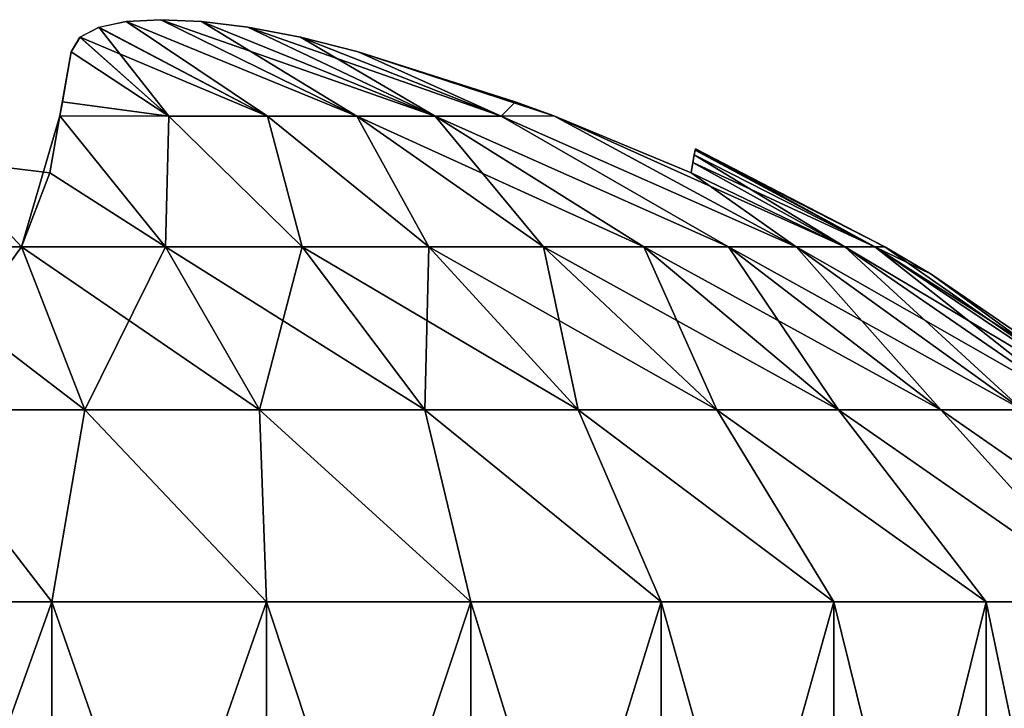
# Model space of a CAD drawing. Header units: millimetres. Extents: x -30 to 30, y -182 to 40.
# Tile 181 of 196: x 13.24 to 14.93, y 38.87 to 40.05. Entities that reach past the tile are written whole.
import ezdxf

# ---------------------------------------------------------------- set-up
doc = ezdxf.new("R2010")
doc.units = ezdxf.units.MM
doc.header["$LTSCALE"] = 65.185185
for name, color, linetype in [('201', 7, 'CONTINUOUS'), ('202', 7, 'CONTINUOUS'), ('203', 7, 'CONTINUOUS'), ('204', 7, 'CONTINUOUS'), ('206', 7, 'CONTINUOUS'), ('207', 7, 'CONTINUOUS'), ('208', 7, 'CONTINUOUS'), ('209', 7, 'CONTINUOUS')]:
    doc.layers.add(name, color=color, linetype=linetype)

msp = doc.modelspace()

# ---------------------------------------------------------------- linework, layer by layer
at = {"layer": '201', "color": 253, "linetype": 'Continuous', "true_color": 0x999999}
for points in [[(12.919, 39.0566, 15.5214), (13.2976, 38, 15.4694), (13.2976, 39.0566, 15.4694), (12.919, 39.0566, 15.5214)], [(12.919, 38, 15.5214), (13.2976, 38, 15.4694), (12.919, 39.0566, 15.5214), (12.919, 38, 15.5214)], [(13.2976, 39.0566, 15.4694), (13.6656, 38, 15.3663), (13.6656, 39.0566, 15.3663), (13.2976, 39.0566, 15.4694)], [(13.2976, 38, 15.4694), (13.6656, 38, 15.3663), (13.2976, 39.0566, 15.4694), (13.2976, 38, 15.4694)], [(13.6656, 39.0566, 15.3663), (14.0161, 38, 15.214), (14.0161, 39.0566, 15.214), (13.6656, 39.0566, 15.3663)], [(13.6656, 38, 15.3663), (14.0161, 38, 15.214), (13.6656, 39.0566, 15.3663), (13.6656, 38, 15.3663)], [(14.0161, 39.0566, 15.214), (14.3426, 38, 15.0154), (14.3426, 39.0566, 15.0154), (14.0161, 39.0566, 15.214)], [(14.0161, 38, 15.214), (14.3426, 38, 15.0154), (14.0161, 39.0566, 15.214), (14.0161, 38, 15.214)], [(14.3426, 39.0566, 15.0154), (14.6391, 38, 14.7743), (14.6391, 39.0566, 14.7743), (14.3426, 39.0566, 15.0154)], [(14.3426, 38, 15.0154), (14.6391, 38, 14.7743), (14.3426, 39.0566, 15.0154), (14.3426, 38, 15.0154)], [(14.6391, 38, 14.7743), (14.8999, 38, 14.495), (14.6391, 39.0566, 14.7743), (14.6391, 38, 14.7743)], [(14.6391, 39.0566, 14.7743), (14.8999, 38, 14.495), (14.8999, 39.0566, 14.495), (14.6391, 39.0566, 14.7743)], [(14.8999, 39.0566, 14.495), (15.1203, 38, 14.1828), (15.1203, 39.0566, 14.1828), (14.8999, 39.0566, 14.495)], [(14.8999, 38, 14.495), (15.1203, 38, 14.1828), (14.8999, 39.0566, 14.495), (14.8999, 38, 14.495)]]:
    msp.add_3dface(points, dxfattribs=at)
at = {"layer": '202', "color": 253, "linetype": 'Continuous', "true_color": 0x999999}
for points in [[(13.3782, 40.0414, 13.6337), (13.6675, 39.8894, 13.9551), (13.4247, 40.0513, 13.5536), (13.3782, 40.0414, 13.6337)], [(13.4247, 40.0513, 13.5536), (13.8208, 39.8894, 13.8208), (13.4841, 40.0546, 13.4832), (13.4247, 40.0513, 13.5536)], [(13.6675, 39.8894, 13.9551), (13.8208, 39.8894, 13.8208), (13.4247, 40.0513, 13.5536), (13.6675, 39.8894, 13.9551)], [(13.4841, 40.0546, 13.4832), (13.9551, 39.8894, 13.6675), (13.5539, 40.0513, 13.4245), (13.4841, 40.0546, 13.4832)], [(13.8208, 39.8894, 13.8208), (13.9551, 39.8894, 13.6675), (13.4841, 40.0546, 13.4832), (13.8208, 39.8894, 13.8208)], [(13.5539, 40.0513, 13.4245), (13.9551, 39.8894, 13.6675), (13.6335, 40.0415, 13.3783), (13.5539, 40.0513, 13.4245)], [(13.3458, 40.0244, 13.7239), (13.6675, 39.8894, 13.9551), (13.3782, 40.0414, 13.6337), (13.3458, 40.0244, 13.7239)], [(13.9551, 39.8894, 13.6675), (14.068, 39.8894, 13.4979), (13.6335, 40.0415, 13.3783), (13.9551, 39.8894, 13.6675)], [(13.6335, 40.0415, 13.3783), (14.068, 39.8894, 13.4979), (13.7238, 40.0245, 13.3458), (13.6335, 40.0415, 13.3783)], [(13.3306, 39.9997, 13.823), (13.4979, 39.8894, 14.068), (13.3458, 40.0244, 13.7239), (13.3306, 39.9997, 13.823)], [(13.4979, 39.8894, 14.068), (13.6675, 39.8894, 13.9551), (13.3458, 40.0244, 13.7239), (13.4979, 39.8894, 14.068)], [(13.7238, 40.0245, 13.3458), (14.068, 39.8894, 13.4979), (13.823, 39.9997, 13.3306), (13.7238, 40.0245, 13.3458)], [(13.4979, 39.8894, 14.068), (13.3306, 39.9997, 13.823), (13.3155, 39.9138, 14.0927), (13.4979, 39.8894, 14.068)], [(14.068, 39.8894, 13.4979), (14.1586, 39.8896, 13.3112), (13.823, 39.9997, 13.3306), (14.068, 39.8894, 13.4979)], [(13.823, 39.9997, 13.3306), (14.1586, 39.8896, 13.3112), (14.0925, 39.9138, 13.3155), (13.823, 39.9997, 13.3306)], [(13.3112, 39.8896, 14.1586), (13.4979, 39.8894, 14.068), (13.3155, 39.9138, 14.0927), (13.3112, 39.8896, 14.1586)], [(13.3112, 39.8896, 14.1586), (13.294, 39.7921, 14.394), (13.4926, 39.6652, 14.574), (13.3112, 39.8896, 14.1586)], [(13.4979, 39.8894, 14.068), (13.3112, 39.8896, 14.1586), (13.4926, 39.6652, 14.574), (13.4979, 39.8894, 14.068)], [(13.727, 39.6652, 14.4584), (13.4979, 39.8894, 14.068), (13.4926, 39.6652, 14.574), (13.727, 39.6652, 14.4584)], [(13.6675, 39.8894, 13.9551), (13.4979, 39.8894, 14.068), (13.727, 39.6652, 14.4584), (13.6675, 39.8894, 13.9551)], [(13.8208, 39.8894, 13.8208), (13.6675, 39.8894, 13.9551), (13.9443, 39.6652, 14.3132), (13.8208, 39.8894, 13.8208)], [(13.9443, 39.6652, 14.3132), (13.6675, 39.8894, 13.9551), (13.727, 39.6652, 14.4584), (13.9443, 39.6652, 14.3132)], [(13.9551, 39.8894, 13.6675), (13.8208, 39.8894, 13.8208), (14.3132, 39.6652, 13.9443), (13.9551, 39.8894, 13.6675)], [(14.3132, 39.6652, 13.9443), (13.8208, 39.8894, 13.8208), (14.1408, 39.6652, 14.1408), (14.3132, 39.6652, 13.9443)], [(14.1408, 39.6652, 14.1408), (13.8208, 39.8894, 13.8208), (13.9443, 39.6652, 14.3132), (14.1408, 39.6652, 14.1408)], [(14.4584, 39.6652, 13.727), (13.9551, 39.8894, 13.6675), (14.3132, 39.6652, 13.9443), (14.4584, 39.6652, 13.727)], [(14.068, 39.8894, 13.4979), (13.9551, 39.8894, 13.6675), (14.4584, 39.6652, 13.727), (14.068, 39.8894, 13.4979)], [(14.1586, 39.8896, 13.3112), (14.068, 39.8894, 13.4979), (14.574, 39.6652, 13.4926), (14.1586, 39.8896, 13.3112)], [(14.574, 39.6652, 13.4926), (14.068, 39.8894, 13.4979), (14.4584, 39.6652, 13.727), (14.574, 39.6652, 13.4926)], [(14.394, 39.7921, 13.294), (14.1586, 39.8896, 13.3112), (14.658, 39.6652, 13.2451), (14.394, 39.7921, 13.294)], [(14.658, 39.6652, 13.2451), (14.1586, 39.8896, 13.3112), (14.574, 39.6652, 13.4926), (14.658, 39.6652, 13.2451)], [(14.4008, 39.8306, 12.8708), (14.3995, 39.8228, 13.0126), (14.709, 39.6652, 12.9887), (14.4008, 39.8306, 12.8708)], [(14.4013, 39.8332, 12.7279), (14.4008, 39.8306, 12.8708), (14.7261, 39.6652, 12.7279), (14.4013, 39.8332, 12.7279)], [(14.7261, 39.6652, 12.7279), (14.4008, 39.8306, 12.8708), (14.709, 39.6652, 12.9887), (14.7261, 39.6652, 12.7279)], [(13.2451, 39.6652, 14.658), (13.1061, 39.8149, 14.3981), (12.9887, 39.6652, 14.709), (13.2451, 39.6652, 14.658)], [(13.294, 39.7921, 14.394), (13.1061, 39.8149, 14.3981), (13.2451, 39.6652, 14.658), (13.294, 39.7921, 14.394)], [(14.3995, 39.8228, 13.0126), (14.3972, 39.81, 13.1537), (14.709, 39.6652, 12.9887), (14.3995, 39.8228, 13.0126)], [(14.3972, 39.81, 13.1537), (14.394, 39.7921, 13.294), (14.658, 39.6652, 13.2451), (14.3972, 39.81, 13.1537)], [(14.709, 39.6652, 12.9887), (14.3972, 39.81, 13.1537), (14.658, 39.6652, 13.2451), (14.709, 39.6652, 12.9887)], [(13.4926, 39.6652, 14.574), (13.294, 39.7921, 14.394), (13.2451, 39.6652, 14.658), (13.4926, 39.6652, 14.574)], [(13.2451, 39.6652, 14.658), (12.9887, 39.6652, 14.709), (13.354, 39.3857, 15.0644), (13.2451, 39.6652, 14.658)], [(12.9887, 39.6652, 14.709), (13.0437, 39.3857, 15.1261), (13.354, 39.3857, 15.0644), (12.9887, 39.6652, 14.709)], [(13.4926, 39.6652, 14.574), (13.2451, 39.6652, 14.658), (13.6536, 39.3857, 14.9627), (13.4926, 39.6652, 14.574)], [(13.2451, 39.6652, 14.658), (13.354, 39.3857, 15.0644), (13.6536, 39.3857, 14.9627), (13.2451, 39.6652, 14.658)], [(13.727, 39.6652, 14.4584), (13.4926, 39.6652, 14.574), (13.9374, 39.3857, 14.8227), (13.727, 39.6652, 14.4584)], [(13.4926, 39.6652, 14.574), (13.6536, 39.3857, 14.9627), (13.9374, 39.3857, 14.8227), (13.4926, 39.6652, 14.574)], [(13.727, 39.6652, 14.4584), (13.9374, 39.3857, 14.8227), (14.2005, 39.3857, 14.647), (13.727, 39.6652, 14.4584)], [(13.9443, 39.6652, 14.3132), (13.727, 39.6652, 14.4584), (14.2005, 39.3857, 14.647), (13.9443, 39.6652, 14.3132)], [(13.9443, 39.6652, 14.3132), (14.2005, 39.3857, 14.647), (14.4383, 39.3857, 14.4383), (13.9443, 39.6652, 14.3132)], [(14.1408, 39.6652, 14.1408), (13.9443, 39.6652, 14.3132), (14.4383, 39.3857, 14.4383), (14.1408, 39.6652, 14.1408)], [(14.3132, 39.6652, 13.9443), (14.1408, 39.6652, 14.1408), (14.647, 39.3857, 14.2005), (14.3132, 39.6652, 13.9443)], [(14.1408, 39.6652, 14.1408), (14.4383, 39.3857, 14.4383), (14.647, 39.3857, 14.2005), (14.1408, 39.6652, 14.1408)], [(14.4584, 39.6652, 13.727), (14.3132, 39.6652, 13.9443), (14.8227, 39.3857, 13.9374), (14.4584, 39.6652, 13.727)], [(14.3132, 39.6652, 13.9443), (14.647, 39.3857, 14.2005), (14.8227, 39.3857, 13.9374), (14.3132, 39.6652, 13.9443)], [(14.574, 39.6652, 13.4926), (14.4584, 39.6652, 13.727), (14.9627, 39.3857, 13.6536), (14.574, 39.6652, 13.4926)], [(14.4584, 39.6652, 13.727), (14.8227, 39.3857, 13.9374), (14.9627, 39.3857, 13.6536), (14.4584, 39.6652, 13.727)], [(14.658, 39.6652, 13.2451), (14.574, 39.6652, 13.4926), (15.0644, 39.3857, 13.354), (14.658, 39.6652, 13.2451)], [(14.574, 39.6652, 13.4926), (14.9627, 39.3857, 13.6536), (15.0644, 39.3857, 13.354), (14.574, 39.6652, 13.4926)], [(14.658, 39.6652, 13.2451), (15.0644, 39.3857, 13.354), (15.1261, 39.3857, 13.0437), (14.658, 39.6652, 13.2451)], [(14.709, 39.6652, 12.9887), (14.658, 39.6652, 13.2451), (15.1261, 39.3857, 13.0437), (14.709, 39.6652, 12.9887)], [(14.709, 39.6652, 12.9887), (15.1468, 39.3857, 12.7279), (14.8057, 39.618, 12.7279), (14.709, 39.6652, 12.9887)], [(14.7261, 39.6652, 12.7279), (14.709, 39.6652, 12.9887), (14.8057, 39.618, 12.7279), (14.7261, 39.6652, 12.7279)], [(14.709, 39.6652, 12.9887), (15.1261, 39.3857, 13.0437), (15.1468, 39.3857, 12.7279), (14.709, 39.6652, 12.9887)], [(12.919, 39.0566, 15.5214), (13.2976, 39.0566, 15.4694), (13.0437, 39.3857, 15.1261), (12.919, 39.0566, 15.5214)], [(13.0437, 39.3857, 15.1261), (13.2976, 39.0566, 15.4694), (13.354, 39.3857, 15.0644), (13.0437, 39.3857, 15.1261)], [(13.2976, 39.0566, 15.4694), (13.6656, 39.0566, 15.3663), (13.354, 39.3857, 15.0644), (13.2976, 39.0566, 15.4694)], [(13.354, 39.3857, 15.0644), (13.6656, 39.0566, 15.3663), (13.6536, 39.3857, 14.9627), (13.354, 39.3857, 15.0644)], [(13.6656, 39.0566, 15.3663), (14.0161, 39.0566, 15.214), (13.6536, 39.3857, 14.9627), (13.6656, 39.0566, 15.3663)], [(13.6536, 39.3857, 14.9627), (14.0161, 39.0566, 15.214), (13.9374, 39.3857, 14.8227), (13.6536, 39.3857, 14.9627)], [(14.0161, 39.0566, 15.214), (14.3426, 39.0566, 15.0154), (13.9374, 39.3857, 14.8227), (14.0161, 39.0566, 15.214)], [(13.9374, 39.3857, 14.8227), (14.3426, 39.0566, 15.0154), (14.2005, 39.3857, 14.647), (13.9374, 39.3857, 14.8227)], [(14.3426, 39.0566, 15.0154), (14.6391, 39.0566, 14.7743), (14.2005, 39.3857, 14.647), (14.3426, 39.0566, 15.0154)], [(14.2005, 39.3857, 14.647), (14.6391, 39.0566, 14.7743), (14.4383, 39.3857, 14.4383), (14.2005, 39.3857, 14.647)], [(14.6391, 39.0566, 14.7743), (14.8999, 39.0566, 14.495), (14.4383, 39.3857, 14.4383), (14.6391, 39.0566, 14.7743)], [(14.4383, 39.3857, 14.4383), (14.8999, 39.0566, 14.495), (14.647, 39.3857, 14.2005), (14.4383, 39.3857, 14.4383)], [(14.8999, 39.0566, 14.495), (15.1203, 39.0566, 14.1828), (14.647, 39.3857, 14.2005), (14.8999, 39.0566, 14.495)], [(14.647, 39.3857, 14.2005), (15.1203, 39.0566, 14.1828), (14.8227, 39.3857, 13.9374), (14.647, 39.3857, 14.2005)], [(14.8227, 39.3857, 13.9374), (15.2961, 39.0566, 13.8434), (14.9627, 39.3857, 13.6536), (14.8227, 39.3857, 13.9374)], [(15.1203, 39.0566, 14.1828), (15.2961, 39.0566, 13.8434), (14.8227, 39.3857, 13.9374), (15.1203, 39.0566, 14.1828)]]:
    msp.add_3dface(points, dxfattribs=at)
at = {"layer": '203', "color": 253, "linetype": 'Continuous', "true_color": 0x999999}
for points in [[(12.919, 38, 9.9344), (13.2976, 39.0566, 9.9865), (13.2976, 38, 9.9865), (12.919, 38, 9.9344)], [(12.919, 39.0566, 9.9344), (13.2976, 39.0566, 9.9865), (12.919, 38, 9.9344), (12.919, 39.0566, 9.9344)], [(13.2976, 38, 9.9865), (13.6656, 39.0566, 10.0896), (13.6656, 38, 10.0896), (13.2976, 38, 9.9865)], [(13.2976, 39.0566, 9.9865), (13.6656, 39.0566, 10.0896), (13.2976, 38, 9.9865), (13.2976, 39.0566, 9.9865)], [(13.6656, 39.0566, 10.0896), (14.0161, 39.0566, 10.2418), (13.6656, 38, 10.0896), (13.6656, 39.0566, 10.0896)], [(13.6656, 38, 10.0896), (14.0161, 39.0566, 10.2418), (14.0161, 38, 10.2418), (13.6656, 38, 10.0896)], [(14.0161, 39.0566, 10.2418), (14.3426, 39.0566, 10.4404), (14.0161, 38, 10.2418), (14.0161, 39.0566, 10.2418)], [(14.0161, 38, 10.2418), (14.3426, 39.0566, 10.4404), (14.3426, 38, 10.4404), (14.0161, 38, 10.2418)], [(14.3426, 39.0566, 10.4404), (14.6391, 39.0566, 10.6816), (14.3426, 38, 10.4404), (14.3426, 39.0566, 10.4404)], [(14.3426, 38, 10.4404), (14.6391, 39.0566, 10.6816), (14.6391, 38, 10.6816), (14.3426, 38, 10.4404)], [(14.6391, 39.0566, 10.6816), (14.8999, 39.0566, 10.9609), (14.6391, 38, 10.6816), (14.6391, 39.0566, 10.6816)], [(14.6391, 38, 10.6816), (14.8999, 39.0566, 10.9609), (14.8999, 38, 10.9609), (14.6391, 38, 10.6816)], [(14.8999, 39.0566, 10.9609), (15.1203, 39.0566, 11.2731), (14.8999, 38, 10.9609), (14.8999, 39.0566, 10.9609)], [(14.8999, 38, 10.9609), (15.1203, 39.0566, 11.2731), (15.1203, 38, 11.2731), (14.8999, 38, 10.9609)]]:
    msp.add_3dface(points, dxfattribs=at)
at = {"layer": '204', "color": 253, "linetype": 'Continuous', "true_color": 0x999999}
for points in [[(13.4248, 40.0513, 11.9023), (13.6675, 39.8894, 11.5008), (13.3782, 40.0415, 11.8222), (13.4248, 40.0513, 11.9023)], [(13.4842, 40.0546, 11.9727), (13.8208, 39.8894, 11.6351), (13.4248, 40.0513, 11.9023), (13.4842, 40.0546, 11.9727)], [(13.8208, 39.8894, 11.6351), (13.6675, 39.8894, 11.5008), (13.4248, 40.0513, 11.9023), (13.8208, 39.8894, 11.6351)], [(13.5541, 40.0513, 12.0314), (13.8208, 39.8894, 11.6351), (13.4842, 40.0546, 11.9727), (13.5541, 40.0513, 12.0314)], [(13.6336, 40.0415, 12.0776), (13.9551, 39.8894, 11.7883), (13.5541, 40.0513, 12.0314), (13.6336, 40.0415, 12.0776)], [(13.9551, 39.8894, 11.7883), (13.8208, 39.8894, 11.6351), (13.5541, 40.0513, 12.0314), (13.9551, 39.8894, 11.7883)], [(13.3782, 40.0415, 11.8222), (13.4979, 39.8894, 11.3878), (13.3457, 40.0244, 11.7319), (13.3782, 40.0415, 11.8222)], [(13.6675, 39.8894, 11.5008), (13.4979, 39.8894, 11.3878), (13.3782, 40.0415, 11.8222), (13.6675, 39.8894, 11.5008)], [(13.7238, 40.0245, 12.1101), (13.9551, 39.8894, 11.7883), (13.6336, 40.0415, 12.0776), (13.7238, 40.0245, 12.1101)], [(13.3457, 40.0244, 11.7319), (13.4979, 39.8894, 11.3878), (13.3306, 39.9997, 11.6328), (13.3457, 40.0244, 11.7319)], [(14.068, 39.8894, 11.958), (13.9551, 39.8894, 11.7883), (13.7238, 40.0245, 12.1101), (14.068, 39.8894, 11.958)], [(13.823, 39.9997, 12.1252), (14.068, 39.8894, 11.958), (13.7238, 40.0245, 12.1101), (13.823, 39.9997, 12.1252)], [(13.4979, 39.8894, 11.3878), (13.3112, 39.8896, 11.2973), (13.3306, 39.9997, 11.6328), (13.4979, 39.8894, 11.3878)], [(13.3306, 39.9997, 11.6328), (13.3112, 39.8896, 11.2973), (13.3155, 39.9138, 11.3631), (13.3306, 39.9997, 11.6328)], [(14.068, 39.8894, 11.958), (13.823, 39.9997, 12.1252), (14.0926, 39.9138, 12.1403), (14.068, 39.8894, 11.958)], [(14.1586, 39.8896, 12.1446), (14.068, 39.8894, 11.958), (14.0926, 39.9138, 12.1403), (14.1586, 39.8896, 12.1446)], [(13.4926, 39.6652, 10.8819), (13.2451, 39.6652, 10.7979), (13.3112, 39.8896, 11.2973), (13.4926, 39.6652, 10.8819)], [(13.3112, 39.8896, 11.2973), (13.2451, 39.6652, 10.7979), (13.294, 39.7921, 11.0618), (13.3112, 39.8896, 11.2973)], [(13.4979, 39.8894, 11.3878), (13.4926, 39.6652, 10.8819), (13.3112, 39.8896, 11.2973), (13.4979, 39.8894, 11.3878)], [(13.727, 39.6652, 10.9975), (13.4926, 39.6652, 10.8819), (13.4979, 39.8894, 11.3878), (13.727, 39.6652, 10.9975)], [(13.6675, 39.8894, 11.5008), (13.727, 39.6652, 10.9975), (13.4979, 39.8894, 11.3878), (13.6675, 39.8894, 11.5008)], [(13.9443, 39.6652, 11.1427), (13.727, 39.6652, 10.9975), (13.6675, 39.8894, 11.5008), (13.9443, 39.6652, 11.1427)], [(13.8208, 39.8894, 11.6351), (13.9443, 39.6652, 11.1427), (13.6675, 39.8894, 11.5008), (13.8208, 39.8894, 11.6351)], [(14.1408, 39.6652, 11.315), (13.9443, 39.6652, 11.1427), (13.8208, 39.8894, 11.6351), (14.1408, 39.6652, 11.315)], [(13.9551, 39.8894, 11.7883), (14.1408, 39.6652, 11.315), (13.8208, 39.8894, 11.6351), (13.9551, 39.8894, 11.7883)], [(14.4584, 39.6652, 11.7288), (14.3132, 39.6652, 11.5115), (13.9551, 39.8894, 11.7883), (14.4584, 39.6652, 11.7288)], [(14.068, 39.8894, 11.958), (14.4584, 39.6652, 11.7288), (13.9551, 39.8894, 11.7883), (14.068, 39.8894, 11.958)], [(14.3132, 39.6652, 11.5115), (14.1408, 39.6652, 11.315), (13.9551, 39.8894, 11.7883), (14.3132, 39.6652, 11.5115)], [(14.1586, 39.8896, 12.1446), (14.574, 39.6652, 11.9633), (14.068, 39.8894, 11.958), (14.1586, 39.8896, 12.1446)], [(14.574, 39.6652, 11.9633), (14.4584, 39.6652, 11.7288), (14.068, 39.8894, 11.958), (14.574, 39.6652, 11.9633)], [(14.394, 39.7921, 12.1618), (14.574, 39.6652, 11.9633), (14.1586, 39.8896, 12.1446), (14.394, 39.7921, 12.1618)], [(14.4008, 39.8306, 12.5852), (14.709, 39.6652, 12.4671), (14.3995, 39.8228, 12.4434), (14.4008, 39.8306, 12.5852)], [(14.4013, 39.8332, 12.7279), (14.709, 39.6652, 12.4671), (14.4008, 39.8306, 12.5852), (14.4013, 39.8332, 12.7279)], [(14.4013, 39.8332, 12.7279), (14.7261, 39.6652, 12.7279), (14.709, 39.6652, 12.4671), (14.4013, 39.8332, 12.7279)], [(13.2451, 39.6652, 10.7979), (12.9887, 39.6652, 10.7469), (13.1061, 39.8149, 11.0578), (13.2451, 39.6652, 10.7979)], [(13.294, 39.7921, 11.0618), (13.2451, 39.6652, 10.7979), (13.1061, 39.8149, 11.0578), (13.294, 39.7921, 11.0618)], [(14.3995, 39.8228, 12.4434), (14.658, 39.6652, 12.2108), (14.3972, 39.81, 12.3023), (14.3995, 39.8228, 12.4434)], [(14.709, 39.6652, 12.4671), (14.658, 39.6652, 12.2108), (14.3995, 39.8228, 12.4434), (14.709, 39.6652, 12.4671)], [(14.3972, 39.81, 12.3023), (14.658, 39.6652, 12.2108), (14.394, 39.7921, 12.1618), (14.3972, 39.81, 12.3023)], [(14.658, 39.6652, 12.2108), (14.574, 39.6652, 11.9633), (14.394, 39.7921, 12.1618), (14.658, 39.6652, 12.2108)], [(12.9887, 39.6652, 10.7469), (13.2451, 39.6652, 10.7979), (13.0437, 39.3857, 10.3297), (12.9887, 39.6652, 10.7469)], [(13.2451, 39.6652, 10.7979), (13.354, 39.3857, 10.3914), (13.0437, 39.3857, 10.3297), (13.2451, 39.6652, 10.7979)], [(13.2451, 39.6652, 10.7979), (13.4926, 39.6652, 10.8819), (13.354, 39.3857, 10.3914), (13.2451, 39.6652, 10.7979)], [(13.4926, 39.6652, 10.8819), (13.6536, 39.3857, 10.4932), (13.354, 39.3857, 10.3914), (13.4926, 39.6652, 10.8819)], [(13.4926, 39.6652, 10.8819), (13.727, 39.6652, 10.9975), (13.6536, 39.3857, 10.4932), (13.4926, 39.6652, 10.8819)], [(13.727, 39.6652, 10.9975), (13.9374, 39.3857, 10.6331), (13.6536, 39.3857, 10.4932), (13.727, 39.6652, 10.9975)], [(13.727, 39.6652, 10.9975), (13.9443, 39.6652, 11.1427), (13.9374, 39.3857, 10.6331), (13.727, 39.6652, 10.9975)], [(13.9443, 39.6652, 11.1427), (14.2005, 39.3857, 10.8089), (13.9374, 39.3857, 10.6331), (13.9443, 39.6652, 11.1427)], [(13.9443, 39.6652, 11.1427), (14.1408, 39.6652, 11.315), (14.2005, 39.3857, 10.8089), (13.9443, 39.6652, 11.1427)], [(14.1408, 39.6652, 11.315), (14.4383, 39.3857, 11.0175), (14.2005, 39.3857, 10.8089), (14.1408, 39.6652, 11.315)], [(14.1408, 39.6652, 11.315), (14.3132, 39.6652, 11.5115), (14.4383, 39.3857, 11.0175), (14.1408, 39.6652, 11.315)], [(14.3132, 39.6652, 11.5115), (14.4584, 39.6652, 11.7288), (14.647, 39.3857, 11.2554), (14.3132, 39.6652, 11.5115)], [(14.3132, 39.6652, 11.5115), (14.647, 39.3857, 11.2554), (14.4383, 39.3857, 11.0175), (14.3132, 39.6652, 11.5115)], [(14.4584, 39.6652, 11.7288), (14.574, 39.6652, 11.9633), (14.8227, 39.3857, 11.5185), (14.4584, 39.6652, 11.7288)], [(14.4584, 39.6652, 11.7288), (14.8227, 39.3857, 11.5185), (14.647, 39.3857, 11.2554), (14.4584, 39.6652, 11.7288)], [(14.574, 39.6652, 11.9633), (14.658, 39.6652, 12.2108), (14.9627, 39.3857, 11.8022), (14.574, 39.6652, 11.9633)], [(14.574, 39.6652, 11.9633), (14.9627, 39.3857, 11.8022), (14.8227, 39.3857, 11.5185), (14.574, 39.6652, 11.9633)], [(14.658, 39.6652, 12.2108), (14.709, 39.6652, 12.4671), (15.0644, 39.3857, 12.1019), (14.658, 39.6652, 12.2108)], [(14.658, 39.6652, 12.2108), (15.0644, 39.3857, 12.1019), (14.9627, 39.3857, 11.8022), (14.658, 39.6652, 12.2108)], [(14.709, 39.6652, 12.4671), (15.1261, 39.3857, 12.4122), (15.0644, 39.3857, 12.1019), (14.709, 39.6652, 12.4671)], [(14.709, 39.6652, 12.4671), (14.7261, 39.6652, 12.7279), (15.1261, 39.3857, 12.4122), (14.709, 39.6652, 12.4671)], [(14.7261, 39.6652, 12.7279), (14.8057, 39.618, 12.7279), (15.1261, 39.3857, 12.4122), (14.7261, 39.6652, 12.7279)], [(14.8057, 39.618, 12.7279), (15.1468, 39.3857, 12.7279), (15.1261, 39.3857, 12.4122), (14.8057, 39.618, 12.7279)], [(13.2976, 39.0566, 9.9865), (12.919, 39.0566, 9.9344), (13.0437, 39.3857, 10.3297), (13.2976, 39.0566, 9.9865)], [(13.354, 39.3857, 10.3914), (13.2976, 39.0566, 9.9865), (13.0437, 39.3857, 10.3297), (13.354, 39.3857, 10.3914)], [(13.6656, 39.0566, 10.0896), (13.2976, 39.0566, 9.9865), (13.354, 39.3857, 10.3914), (13.6656, 39.0566, 10.0896)], [(13.6536, 39.3857, 10.4932), (13.6656, 39.0566, 10.0896), (13.354, 39.3857, 10.3914), (13.6536, 39.3857, 10.4932)], [(13.9374, 39.3857, 10.6331), (14.0161, 39.0566, 10.2418), (13.6536, 39.3857, 10.4932), (13.9374, 39.3857, 10.6331)], [(14.0161, 39.0566, 10.2418), (13.6656, 39.0566, 10.0896), (13.6536, 39.3857, 10.4932), (14.0161, 39.0566, 10.2418)], [(14.2005, 39.3857, 10.8089), (14.3426, 39.0566, 10.4404), (13.9374, 39.3857, 10.6331), (14.2005, 39.3857, 10.8089)], [(14.3426, 39.0566, 10.4404), (14.0161, 39.0566, 10.2418), (13.9374, 39.3857, 10.6331), (14.3426, 39.0566, 10.4404)], [(14.4383, 39.3857, 11.0175), (14.6391, 39.0566, 10.6816), (14.2005, 39.3857, 10.8089), (14.4383, 39.3857, 11.0175)], [(14.6391, 39.0566, 10.6816), (14.3426, 39.0566, 10.4404), (14.2005, 39.3857, 10.8089), (14.6391, 39.0566, 10.6816)], [(14.647, 39.3857, 11.2554), (14.8999, 39.0566, 10.9609), (14.4383, 39.3857, 11.0175), (14.647, 39.3857, 11.2554)], [(14.8999, 39.0566, 10.9609), (14.6391, 39.0566, 10.6816), (14.4383, 39.3857, 11.0175), (14.8999, 39.0566, 10.9609)], [(14.8227, 39.3857, 11.5185), (15.1203, 39.0566, 11.2731), (14.647, 39.3857, 11.2554), (14.8227, 39.3857, 11.5185)], [(15.1203, 39.0566, 11.2731), (14.8999, 39.0566, 10.9609), (14.647, 39.3857, 11.2554), (15.1203, 39.0566, 11.2731)], [(14.9627, 39.3857, 11.8022), (15.2961, 39.0566, 11.6124), (14.8227, 39.3857, 11.5185), (14.9627, 39.3857, 11.8022)], [(15.2961, 39.0566, 11.6124), (15.1203, 39.0566, 11.2731), (14.8227, 39.3857, 11.5185), (15.2961, 39.0566, 11.6124)]]:
    msp.add_3dface(points, dxfattribs=at)
at = {"layer": '206', "color": 253, "linetype": 'Continuous', "true_color": 0x999999}
for points in [[(12.919, 39.0566, -9.9344), (13.2976, 38, -9.9865), (13.2976, 39.0566, -9.9865), (12.919, 39.0566, -9.9344)], [(12.919, 38, -9.9344), (13.2976, 38, -9.9865), (12.919, 39.0566, -9.9344), (12.919, 38, -9.9344)], [(13.2976, 39.0566, -9.9865), (13.6656, 38, -10.0896), (13.6656, 39.0566, -10.0896), (13.2976, 39.0566, -9.9865)], [(13.2976, 38, -9.9865), (13.6656, 38, -10.0896), (13.2976, 39.0566, -9.9865), (13.2976, 38, -9.9865)], [(13.6656, 39.0566, -10.0896), (14.0161, 38, -10.2418), (14.0161, 39.0566, -10.2418), (13.6656, 39.0566, -10.0896)], [(13.6656, 38, -10.0896), (14.0161, 38, -10.2418), (13.6656, 39.0566, -10.0896), (13.6656, 38, -10.0896)], [(14.0161, 38, -10.2418), (14.3426, 38, -10.4404), (14.0161, 39.0566, -10.2418), (14.0161, 38, -10.2418)], [(14.0161, 39.0566, -10.2418), (14.3426, 38, -10.4404), (14.3426, 39.0566, -10.4404), (14.0161, 39.0566, -10.2418)], [(14.3426, 39.0566, -10.4404), (14.6391, 38, -10.6816), (14.6391, 39.0566, -10.6816), (14.3426, 39.0566, -10.4404)], [(14.3426, 38, -10.4404), (14.6391, 38, -10.6816), (14.3426, 39.0566, -10.4404), (14.3426, 38, -10.4404)], [(14.6391, 39.0566, -10.6816), (14.8999, 38, -10.9609), (14.8999, 39.0566, -10.9609), (14.6391, 39.0566, -10.6816)], [(14.6391, 38, -10.6816), (14.8999, 38, -10.9609), (14.6391, 39.0566, -10.6816), (14.6391, 38, -10.6816)], [(14.8999, 39.0566, -10.9609), (15.1203, 38, -11.2731), (15.1203, 39.0566, -11.2731), (14.8999, 39.0566, -10.9609)], [(14.8999, 38, -10.9609), (15.1203, 38, -11.2731), (14.8999, 39.0566, -10.9609), (14.8999, 38, -10.9609)]]:
    msp.add_3dface(points, dxfattribs=at)
at = {"layer": '207', "color": 253, "linetype": 'Continuous', "true_color": 0x999999}
for points in [[(13.3782, 40.0414, -11.8221), (13.6675, 39.8894, -11.5008), (13.4247, 40.0513, -11.9022), (13.3782, 40.0414, -11.8221)], [(13.4247, 40.0513, -11.9022), (13.8208, 39.8894, -11.6351), (13.4841, 40.0546, -11.9726), (13.4247, 40.0513, -11.9022)], [(13.6675, 39.8894, -11.5008), (13.8208, 39.8894, -11.6351), (13.4247, 40.0513, -11.9022), (13.6675, 39.8894, -11.5008)], [(13.8208, 39.8894, -11.6351), (13.9551, 39.8894, -11.7883), (13.4841, 40.0546, -11.9726), (13.8208, 39.8894, -11.6351)], [(13.4841, 40.0546, -11.9726), (13.9551, 39.8894, -11.7883), (13.5539, 40.0513, -12.0313), (13.4841, 40.0546, -11.9726)], [(13.5539, 40.0513, -12.0313), (13.9551, 39.8894, -11.7883), (13.6335, 40.0415, -12.0775), (13.5539, 40.0513, -12.0313)], [(13.3458, 40.0244, -11.732), (13.6675, 39.8894, -11.5008), (13.3782, 40.0414, -11.8221), (13.3458, 40.0244, -11.732)], [(13.9551, 39.8894, -11.7883), (14.068, 39.8894, -11.958), (13.6335, 40.0415, -12.0775), (13.9551, 39.8894, -11.7883)], [(13.6335, 40.0415, -12.0775), (14.068, 39.8894, -11.958), (13.7238, 40.0245, -12.1101), (13.6335, 40.0415, -12.0775)], [(13.3306, 39.9997, -11.6328), (13.4979, 39.8894, -11.3878), (13.3458, 40.0244, -11.732), (13.3306, 39.9997, -11.6328)], [(13.4979, 39.8894, -11.3878), (13.6675, 39.8894, -11.5008), (13.3458, 40.0244, -11.732), (13.4979, 39.8894, -11.3878)], [(13.7238, 40.0245, -12.1101), (14.068, 39.8894, -11.958), (13.823, 39.9997, -12.1252), (13.7238, 40.0245, -12.1101)], [(13.4979, 39.8894, -11.3878), (13.3306, 39.9997, -11.6328), (13.3155, 39.9138, -11.3631), (13.4979, 39.8894, -11.3878)], [(13.823, 39.9997, -12.1252), (14.1586, 39.8896, -12.1446), (14.0925, 39.9138, -12.1403), (13.823, 39.9997, -12.1252)], [(14.068, 39.8894, -11.958), (14.1586, 39.8896, -12.1446), (13.823, 39.9997, -12.1252), (14.068, 39.8894, -11.958)], [(13.3112, 39.8896, -11.2973), (13.4979, 39.8894, -11.3878), (13.3155, 39.9138, -11.3631), (13.3112, 39.8896, -11.2973)], [(13.3112, 39.8896, -11.2973), (13.294, 39.7921, -11.0618), (13.4926, 39.6652, -10.8819), (13.3112, 39.8896, -11.2973)], [(13.4979, 39.8894, -11.3878), (13.3112, 39.8896, -11.2973), (13.4926, 39.6652, -10.8819), (13.4979, 39.8894, -11.3878)], [(13.727, 39.6652, -10.9975), (13.4979, 39.8894, -11.3878), (13.4926, 39.6652, -10.8819), (13.727, 39.6652, -10.9975)], [(13.6675, 39.8894, -11.5008), (13.4979, 39.8894, -11.3878), (13.727, 39.6652, -10.9975), (13.6675, 39.8894, -11.5008)], [(13.9443, 39.6652, -11.1427), (13.6675, 39.8894, -11.5008), (13.727, 39.6652, -10.9975), (13.9443, 39.6652, -11.1427)], [(13.8208, 39.8894, -11.6351), (13.6675, 39.8894, -11.5008), (13.9443, 39.6652, -11.1427), (13.8208, 39.8894, -11.6351)], [(13.9551, 39.8894, -11.7883), (13.8208, 39.8894, -11.6351), (14.3132, 39.6652, -11.5115), (13.9551, 39.8894, -11.7883)], [(14.3132, 39.6652, -11.5115), (13.8208, 39.8894, -11.6351), (14.1408, 39.6652, -11.315), (14.3132, 39.6652, -11.5115)], [(14.1408, 39.6652, -11.315), (13.8208, 39.8894, -11.6351), (13.9443, 39.6652, -11.1427), (14.1408, 39.6652, -11.315)], [(14.068, 39.8894, -11.958), (13.9551, 39.8894, -11.7883), (14.4584, 39.6652, -11.7288), (14.068, 39.8894, -11.958)], [(14.4584, 39.6652, -11.7288), (13.9551, 39.8894, -11.7883), (14.3132, 39.6652, -11.5115), (14.4584, 39.6652, -11.7288)], [(14.1586, 39.8896, -12.1446), (14.068, 39.8894, -11.958), (14.574, 39.6652, -11.9633), (14.1586, 39.8896, -12.1446)], [(14.574, 39.6652, -11.9633), (14.068, 39.8894, -11.958), (14.4584, 39.6652, -11.7288), (14.574, 39.6652, -11.9633)], [(14.394, 39.7921, -12.1618), (14.1586, 39.8896, -12.1446), (14.658, 39.6652, -12.2108), (14.394, 39.7921, -12.1618)], [(14.658, 39.6652, -12.2108), (14.1586, 39.8896, -12.1446), (14.574, 39.6652, -11.9633), (14.658, 39.6652, -12.2108)], [(14.4008, 39.8306, -12.5851), (14.3995, 39.8228, -12.4433), (14.709, 39.6652, -12.4671), (14.4008, 39.8306, -12.5851)], [(14.4013, 39.8332, -12.7279), (14.4008, 39.8306, -12.5851), (14.7261, 39.6652, -12.7279), (14.4013, 39.8332, -12.7279)], [(14.7261, 39.6652, -12.7279), (14.4008, 39.8306, -12.5851), (14.709, 39.6652, -12.4671), (14.7261, 39.6652, -12.7279)], [(13.2451, 39.6652, -10.7979), (13.1061, 39.8149, -11.0578), (12.9887, 39.6652, -10.7469), (13.2451, 39.6652, -10.7979)], [(13.294, 39.7921, -11.0618), (13.1061, 39.8149, -11.0578), (13.2451, 39.6652, -10.7979), (13.294, 39.7921, -11.0618)], [(14.3995, 39.8228, -12.4433), (14.3972, 39.81, -12.3022), (14.709, 39.6652, -12.4671), (14.3995, 39.8228, -12.4433)], [(14.3972, 39.81, -12.3022), (14.394, 39.7921, -12.1618), (14.658, 39.6652, -12.2108), (14.3972, 39.81, -12.3022)], [(14.709, 39.6652, -12.4671), (14.3972, 39.81, -12.3022), (14.658, 39.6652, -12.2108), (14.709, 39.6652, -12.4671)], [(13.4926, 39.6652, -10.8819), (13.294, 39.7921, -11.0618), (13.2451, 39.6652, -10.7979), (13.4926, 39.6652, -10.8819)], [(13.2451, 39.6652, -10.7979), (12.9887, 39.6652, -10.7469), (13.354, 39.3857, -10.3914), (13.2451, 39.6652, -10.7979)], [(12.9887, 39.6652, -10.7469), (13.0437, 39.3857, -10.3297), (13.354, 39.3857, -10.3914), (12.9887, 39.6652, -10.7469)], [(13.4926, 39.6652, -10.8819), (13.2451, 39.6652, -10.7979), (13.6536, 39.3857, -10.4932), (13.4926, 39.6652, -10.8819)], [(13.2451, 39.6652, -10.7979), (13.354, 39.3857, -10.3914), (13.6536, 39.3857, -10.4932), (13.2451, 39.6652, -10.7979)], [(13.727, 39.6652, -10.9975), (13.4926, 39.6652, -10.8819), (13.9374, 39.3857, -10.6331), (13.727, 39.6652, -10.9975)], [(13.4926, 39.6652, -10.8819), (13.6536, 39.3857, -10.4932), (13.9374, 39.3857, -10.6331), (13.4926, 39.6652, -10.8819)], [(13.9443, 39.6652, -11.1427), (13.727, 39.6652, -10.9975), (14.2005, 39.3857, -10.8089), (13.9443, 39.6652, -11.1427)], [(13.727, 39.6652, -10.9975), (13.9374, 39.3857, -10.6331), (14.2005, 39.3857, -10.8089), (13.727, 39.6652, -10.9975)], [(14.1408, 39.6652, -11.315), (13.9443, 39.6652, -11.1427), (14.4383, 39.3857, -11.0175), (14.1408, 39.6652, -11.315)], [(13.9443, 39.6652, -11.1427), (14.2005, 39.3857, -10.8089), (14.4383, 39.3857, -11.0175), (13.9443, 39.6652, -11.1427)], [(14.3132, 39.6652, -11.5115), (14.1408, 39.6652, -11.315), (14.647, 39.3857, -11.2554), (14.3132, 39.6652, -11.5115)], [(14.1408, 39.6652, -11.315), (14.4383, 39.3857, -11.0175), (14.647, 39.3857, -11.2554), (14.1408, 39.6652, -11.315)], [(14.4584, 39.6652, -11.7288), (14.3132, 39.6652, -11.5115), (14.8227, 39.3857, -11.5185), (14.4584, 39.6652, -11.7288)], [(14.3132, 39.6652, -11.5115), (14.647, 39.3857, -11.2554), (14.8227, 39.3857, -11.5185), (14.3132, 39.6652, -11.5115)], [(14.4584, 39.6652, -11.7288), (14.8227, 39.3857, -11.5185), (14.9627, 39.3857, -11.8022), (14.4584, 39.6652, -11.7288)], [(14.574, 39.6652, -11.9633), (14.4584, 39.6652, -11.7288), (14.9627, 39.3857, -11.8022), (14.574, 39.6652, -11.9633)], [(14.574, 39.6652, -11.9633), (14.9627, 39.3857, -11.8022), (15.0644, 39.3857, -12.1019), (14.574, 39.6652, -11.9633)], [(14.658, 39.6652, -12.2108), (14.574, 39.6652, -11.9633), (15.0644, 39.3857, -12.1019), (14.658, 39.6652, -12.2108)], [(14.709, 39.6652, -12.4671), (14.658, 39.6652, -12.2108), (15.1261, 39.3857, -12.4122), (14.709, 39.6652, -12.4671)], [(14.658, 39.6652, -12.2108), (15.0644, 39.3857, -12.1019), (15.1261, 39.3857, -12.4122), (14.658, 39.6652, -12.2108)], [(14.7261, 39.6652, -12.7279), (14.709, 39.6652, -12.4671), (14.8057, 39.618, -12.7279), (14.7261, 39.6652, -12.7279)], [(14.709, 39.6652, -12.4671), (15.1261, 39.3857, -12.4122), (15.1468, 39.3857, -12.7279), (14.709, 39.6652, -12.4671)], [(14.709, 39.6652, -12.4671), (15.1468, 39.3857, -12.7279), (14.8057, 39.618, -12.7279), (14.709, 39.6652, -12.4671)], [(12.919, 39.0566, -9.9344), (13.2976, 39.0566, -9.9865), (13.0437, 39.3857, -10.3297), (12.919, 39.0566, -9.9344)], [(13.0437, 39.3857, -10.3297), (13.2976, 39.0566, -9.9865), (13.354, 39.3857, -10.3914), (13.0437, 39.3857, -10.3297)], [(13.2976, 39.0566, -9.9865), (13.6656, 39.0566, -10.0896), (13.354, 39.3857, -10.3914), (13.2976, 39.0566, -9.9865)], [(13.354, 39.3857, -10.3914), (13.6656, 39.0566, -10.0896), (13.6536, 39.3857, -10.4932), (13.354, 39.3857, -10.3914)], [(13.6536, 39.3857, -10.4932), (14.0161, 39.0566, -10.2418), (13.9374, 39.3857, -10.6331), (13.6536, 39.3857, -10.4932)], [(13.6656, 39.0566, -10.0896), (14.0161, 39.0566, -10.2418), (13.6536, 39.3857, -10.4932), (13.6656, 39.0566, -10.0896)], [(13.9374, 39.3857, -10.6331), (14.3426, 39.0566, -10.4404), (14.2005, 39.3857, -10.8089), (13.9374, 39.3857, -10.6331)], [(14.0161, 39.0566, -10.2418), (14.3426, 39.0566, -10.4404), (13.9374, 39.3857, -10.6331), (14.0161, 39.0566, -10.2418)], [(14.2005, 39.3857, -10.8089), (14.6391, 39.0566, -10.6816), (14.4383, 39.3857, -11.0175), (14.2005, 39.3857, -10.8089)], [(14.3426, 39.0566, -10.4404), (14.6391, 39.0566, -10.6816), (14.2005, 39.3857, -10.8089), (14.3426, 39.0566, -10.4404)], [(14.4383, 39.3857, -11.0175), (14.8999, 39.0566, -10.9609), (14.647, 39.3857, -11.2554), (14.4383, 39.3857, -11.0175)], [(14.6391, 39.0566, -10.6816), (14.8999, 39.0566, -10.9609), (14.4383, 39.3857, -11.0175), (14.6391, 39.0566, -10.6816)], [(14.8999, 39.0566, -10.9609), (15.1203, 39.0566, -11.2731), (14.647, 39.3857, -11.2554), (14.8999, 39.0566, -10.9609)], [(14.647, 39.3857, -11.2554), (15.1203, 39.0566, -11.2731), (14.8227, 39.3857, -11.5185), (14.647, 39.3857, -11.2554)], [(15.1203, 39.0566, -11.2731), (15.2961, 39.0566, -11.6124), (14.8227, 39.3857, -11.5185), (15.1203, 39.0566, -11.2731)], [(14.8227, 39.3857, -11.5185), (15.2961, 39.0566, -11.6124), (14.9627, 39.3857, -11.8022), (14.8227, 39.3857, -11.5185)]]:
    msp.add_3dface(points, dxfattribs=at)
at = {"layer": '208', "color": 253, "linetype": 'Continuous', "true_color": 0x999999}
for points in [[(12.919, 39.0566, -15.5214), (13.2976, 39.0566, -15.4694), (12.919, 38, -15.5214), (12.919, 39.0566, -15.5214)], [(12.919, 38, -15.5214), (13.2976, 39.0566, -15.4694), (13.2976, 38, -15.4694), (12.919, 38, -15.5214)], [(13.2976, 39.0566, -15.4694), (13.6656, 39.0566, -15.3663), (13.2976, 38, -15.4694), (13.2976, 39.0566, -15.4694)], [(13.2976, 38, -15.4694), (13.6656, 39.0566, -15.3663), (13.6656, 38, -15.3663), (13.2976, 38, -15.4694)], [(13.6656, 39.0566, -15.3663), (14.0161, 39.0566, -15.214), (13.6656, 38, -15.3663), (13.6656, 39.0566, -15.3663)], [(13.6656, 38, -15.3663), (14.0161, 39.0566, -15.214), (14.0161, 38, -15.214), (13.6656, 38, -15.3663)], [(14.0161, 39.0566, -15.214), (14.3426, 39.0566, -15.0154), (14.0161, 38, -15.214), (14.0161, 39.0566, -15.214)], [(14.0161, 38, -15.214), (14.3426, 39.0566, -15.0154), (14.3426, 38, -15.0154), (14.0161, 38, -15.214)], [(14.3426, 39.0566, -15.0154), (14.6391, 39.0566, -14.7743), (14.3426, 38, -15.0154), (14.3426, 39.0566, -15.0154)], [(14.3426, 38, -15.0154), (14.6391, 39.0566, -14.7743), (14.6391, 38, -14.7743), (14.3426, 38, -15.0154)], [(14.6391, 39.0566, -14.7743), (14.8999, 39.0566, -14.495), (14.6391, 38, -14.7743), (14.6391, 39.0566, -14.7743)], [(14.6391, 38, -14.7743), (14.8999, 39.0566, -14.495), (14.8999, 38, -14.495), (14.6391, 38, -14.7743)], [(14.8999, 39.0566, -14.495), (15.1203, 39.0566, -14.1828), (14.8999, 38, -14.495), (14.8999, 39.0566, -14.495)], [(14.8999, 38, -14.495), (15.1203, 39.0566, -14.1828), (15.1203, 38, -14.1828), (14.8999, 38, -14.495)]]:
    msp.add_3dface(points, dxfattribs=at)
at = {"layer": '209', "color": 253, "linetype": 'Continuous', "true_color": 0x999999}
for points in [[(13.4248, 40.0513, -13.5535), (13.6675, 39.8894, -13.9551), (13.3782, 40.0415, -13.6336), (13.4248, 40.0513, -13.5535)], [(13.4842, 40.0546, -13.4831), (13.8208, 39.8894, -13.8208), (13.4248, 40.0513, -13.5535), (13.4842, 40.0546, -13.4831)], [(13.8208, 39.8894, -13.8208), (13.6675, 39.8894, -13.9551), (13.4248, 40.0513, -13.5535), (13.8208, 39.8894, -13.8208)], [(13.5541, 40.0513, -13.4244), (13.8208, 39.8894, -13.8208), (13.4842, 40.0546, -13.4831), (13.5541, 40.0513, -13.4244)], [(13.6336, 40.0415, -13.3783), (13.9551, 39.8894, -13.6675), (13.5541, 40.0513, -13.4244), (13.6336, 40.0415, -13.3783)], [(13.9551, 39.8894, -13.6675), (13.8208, 39.8894, -13.8208), (13.5541, 40.0513, -13.4244), (13.9551, 39.8894, -13.6675)], [(13.3782, 40.0415, -13.6336), (13.4979, 39.8894, -14.068), (13.3457, 40.0244, -13.7239), (13.3782, 40.0415, -13.6336)], [(13.6675, 39.8894, -13.9551), (13.4979, 39.8894, -14.068), (13.3782, 40.0415, -13.6336), (13.6675, 39.8894, -13.9551)], [(13.7238, 40.0245, -13.3458), (13.9551, 39.8894, -13.6675), (13.6336, 40.0415, -13.3783), (13.7238, 40.0245, -13.3458)], [(13.3457, 40.0244, -13.7239), (13.4979, 39.8894, -14.068), (13.3306, 39.9997, -13.823), (13.3457, 40.0244, -13.7239)], [(14.068, 39.8894, -13.4979), (13.9551, 39.8894, -13.6675), (13.7238, 40.0245, -13.3458), (14.068, 39.8894, -13.4979)], [(13.823, 39.9997, -13.3306), (14.068, 39.8894, -13.4979), (13.7238, 40.0245, -13.3458), (13.823, 39.9997, -13.3306)], [(13.3306, 39.9997, -13.823), (13.3112, 39.8896, -14.1586), (13.3155, 39.9138, -14.0928), (13.3306, 39.9997, -13.823)], [(13.4979, 39.8894, -14.068), (13.3112, 39.8896, -14.1586), (13.3306, 39.9997, -13.823), (13.4979, 39.8894, -14.068)], [(14.068, 39.8894, -13.4979), (13.823, 39.9997, -13.3306), (14.0926, 39.9138, -13.3155), (14.068, 39.8894, -13.4979)], [(14.1586, 39.8896, -13.3112), (14.068, 39.8894, -13.4979), (14.0926, 39.9138, -13.3155), (14.1586, 39.8896, -13.3112)], [(13.3112, 39.8896, -14.1586), (13.2451, 39.6652, -14.658), (13.294, 39.7921, -14.394), (13.3112, 39.8896, -14.1586)], [(13.4926, 39.6652, -14.574), (13.2451, 39.6652, -14.658), (13.3112, 39.8896, -14.1586), (13.4926, 39.6652, -14.574)], [(13.4979, 39.8894, -14.068), (13.4926, 39.6652, -14.574), (13.3112, 39.8896, -14.1586), (13.4979, 39.8894, -14.068)], [(13.727, 39.6652, -14.4584), (13.4926, 39.6652, -14.574), (13.4979, 39.8894, -14.068), (13.727, 39.6652, -14.4584)], [(13.6675, 39.8894, -13.9551), (13.727, 39.6652, -14.4584), (13.4979, 39.8894, -14.068), (13.6675, 39.8894, -13.9551)], [(13.9443, 39.6652, -14.3132), (13.727, 39.6652, -14.4584), (13.6675, 39.8894, -13.9551), (13.9443, 39.6652, -14.3132)], [(13.8208, 39.8894, -13.8208), (13.9443, 39.6652, -14.3132), (13.6675, 39.8894, -13.9551), (13.8208, 39.8894, -13.8208)], [(14.1408, 39.6652, -14.1408), (13.9443, 39.6652, -14.3132), (13.8208, 39.8894, -13.8208), (14.1408, 39.6652, -14.1408)], [(13.9551, 39.8894, -13.6675), (14.1408, 39.6652, -14.1408), (13.8208, 39.8894, -13.8208), (13.9551, 39.8894, -13.6675)], [(14.068, 39.8894, -13.4979), (14.4584, 39.6652, -13.727), (13.9551, 39.8894, -13.6675), (14.068, 39.8894, -13.4979)], [(14.4584, 39.6652, -13.727), (14.3132, 39.6652, -13.9443), (13.9551, 39.8894, -13.6675), (14.4584, 39.6652, -13.727)], [(14.3132, 39.6652, -13.9443), (14.1408, 39.6652, -14.1408), (13.9551, 39.8894, -13.6675), (14.3132, 39.6652, -13.9443)], [(14.1586, 39.8896, -13.3112), (14.574, 39.6652, -13.4926), (14.068, 39.8894, -13.4979), (14.1586, 39.8896, -13.3112)], [(14.574, 39.6652, -13.4926), (14.4584, 39.6652, -13.727), (14.068, 39.8894, -13.4979), (14.574, 39.6652, -13.4926)], [(14.394, 39.7921, -13.294), (14.574, 39.6652, -13.4926), (14.1586, 39.8896, -13.3112), (14.394, 39.7921, -13.294)], [(14.4008, 39.8306, -12.8706), (14.709, 39.6652, -12.9887), (14.3995, 39.8228, -13.0124), (14.4008, 39.8306, -12.8706)], [(14.4013, 39.8332, -12.7279), (14.709, 39.6652, -12.9887), (14.4008, 39.8306, -12.8706), (14.4013, 39.8332, -12.7279)], [(14.4013, 39.8332, -12.7279), (14.7261, 39.6652, -12.7279), (14.709, 39.6652, -12.9887), (14.4013, 39.8332, -12.7279)], [(13.2451, 39.6652, -14.658), (12.9887, 39.6652, -14.709), (13.1061, 39.8149, -14.3981), (13.2451, 39.6652, -14.658)], [(13.294, 39.7921, -14.394), (13.2451, 39.6652, -14.658), (13.1061, 39.8149, -14.3981), (13.294, 39.7921, -14.394)], [(14.3995, 39.8228, -13.0124), (14.658, 39.6652, -13.2451), (14.3972, 39.81, -13.1535), (14.3995, 39.8228, -13.0124)], [(14.709, 39.6652, -12.9887), (14.658, 39.6652, -13.2451), (14.3995, 39.8228, -13.0124), (14.709, 39.6652, -12.9887)], [(14.3972, 39.81, -13.1535), (14.658, 39.6652, -13.2451), (14.394, 39.7921, -13.294), (14.3972, 39.81, -13.1535)], [(14.658, 39.6652, -13.2451), (14.574, 39.6652, -13.4926), (14.394, 39.7921, -13.294), (14.658, 39.6652, -13.2451)], [(12.9887, 39.6652, -14.709), (13.2451, 39.6652, -14.658), (13.0437, 39.3857, -15.1261), (12.9887, 39.6652, -14.709)], [(13.2451, 39.6652, -14.658), (13.354, 39.3857, -15.0644), (13.0437, 39.3857, -15.1261), (13.2451, 39.6652, -14.658)], [(13.2451, 39.6652, -14.658), (13.4926, 39.6652, -14.574), (13.354, 39.3857, -15.0644), (13.2451, 39.6652, -14.658)], [(13.4926, 39.6652, -14.574), (13.6536, 39.3857, -14.9627), (13.354, 39.3857, -15.0644), (13.4926, 39.6652, -14.574)], [(13.4926, 39.6652, -14.574), (13.727, 39.6652, -14.4584), (13.6536, 39.3857, -14.9627), (13.4926, 39.6652, -14.574)], [(13.727, 39.6652, -14.4584), (13.9374, 39.3857, -14.8227), (13.6536, 39.3857, -14.9627), (13.727, 39.6652, -14.4584)], [(13.727, 39.6652, -14.4584), (13.9443, 39.6652, -14.3132), (13.9374, 39.3857, -14.8227), (13.727, 39.6652, -14.4584)], [(13.9443, 39.6652, -14.3132), (14.2005, 39.3857, -14.647), (13.9374, 39.3857, -14.8227), (13.9443, 39.6652, -14.3132)], [(13.9443, 39.6652, -14.3132), (14.1408, 39.6652, -14.1408), (14.2005, 39.3857, -14.647), (13.9443, 39.6652, -14.3132)], [(14.1408, 39.6652, -14.1408), (14.4383, 39.3857, -14.4383), (14.2005, 39.3857, -14.647), (14.1408, 39.6652, -14.1408)], [(14.1408, 39.6652, -14.1408), (14.3132, 39.6652, -13.9443), (14.4383, 39.3857, -14.4383), (14.1408, 39.6652, -14.1408)], [(14.3132, 39.6652, -13.9443), (14.647, 39.3857, -14.2005), (14.4383, 39.3857, -14.4383), (14.3132, 39.6652, -13.9443)], [(14.3132, 39.6652, -13.9443), (14.4584, 39.6652, -13.727), (14.647, 39.3857, -14.2005), (14.3132, 39.6652, -13.9443)], [(14.4584, 39.6652, -13.727), (14.8227, 39.3857, -13.9374), (14.647, 39.3857, -14.2005), (14.4584, 39.6652, -13.727)], [(14.4584, 39.6652, -13.727), (14.574, 39.6652, -13.4926), (14.8227, 39.3857, -13.9374), (14.4584, 39.6652, -13.727)], [(14.574, 39.6652, -13.4926), (14.9627, 39.3857, -13.6536), (14.8227, 39.3857, -13.9374), (14.574, 39.6652, -13.4926)], [(14.574, 39.6652, -13.4926), (14.658, 39.6652, -13.2451), (14.9627, 39.3857, -13.6536), (14.574, 39.6652, -13.4926)], [(14.658, 39.6652, -13.2451), (15.0644, 39.3857, -13.354), (14.9627, 39.3857, -13.6536), (14.658, 39.6652, -13.2451)], [(14.658, 39.6652, -13.2451), (14.709, 39.6652, -12.9887), (15.0644, 39.3857, -13.354), (14.658, 39.6652, -13.2451)], [(14.709, 39.6652, -12.9887), (15.1261, 39.3857, -13.0437), (15.0644, 39.3857, -13.354), (14.709, 39.6652, -12.9887)], [(14.709, 39.6652, -12.9887), (14.7261, 39.6652, -12.7279), (15.1261, 39.3857, -13.0437), (14.709, 39.6652, -12.9887)], [(14.7261, 39.6652, -12.7279), (14.8057, 39.618, -12.7279), (15.1261, 39.3857, -13.0437), (14.7261, 39.6652, -12.7279)], [(14.8057, 39.618, -12.7279), (15.1468, 39.3857, -12.7279), (15.1261, 39.3857, -13.0437), (14.8057, 39.618, -12.7279)], [(13.2976, 39.0566, -15.4694), (12.919, 39.0566, -15.5214), (13.0437, 39.3857, -15.1261), (13.2976, 39.0566, -15.4694)], [(13.354, 39.3857, -15.0644), (13.2976, 39.0566, -15.4694), (13.0437, 39.3857, -15.1261), (13.354, 39.3857, -15.0644)], [(13.6656, 39.0566, -15.3663), (13.2976, 39.0566, -15.4694), (13.354, 39.3857, -15.0644), (13.6656, 39.0566, -15.3663)], [(13.6536, 39.3857, -14.9627), (13.6656, 39.0566, -15.3663), (13.354, 39.3857, -15.0644), (13.6536, 39.3857, -14.9627)], [(14.0161, 39.0566, -15.214), (13.6656, 39.0566, -15.3663), (13.6536, 39.3857, -14.9627), (14.0161, 39.0566, -15.214)], [(13.9374, 39.3857, -14.8227), (14.0161, 39.0566, -15.214), (13.6536, 39.3857, -14.9627), (13.9374, 39.3857, -14.8227)], [(14.2005, 39.3857, -14.647), (14.3426, 39.0566, -15.0154), (13.9374, 39.3857, -14.8227), (14.2005, 39.3857, -14.647)], [(14.3426, 39.0566, -15.0154), (14.0161, 39.0566, -15.214), (13.9374, 39.3857, -14.8227), (14.3426, 39.0566, -15.0154)], [(14.4383, 39.3857, -14.4383), (14.6391, 39.0566, -14.7743), (14.2005, 39.3857, -14.647), (14.4383, 39.3857, -14.4383)], [(14.6391, 39.0566, -14.7743), (14.3426, 39.0566, -15.0154), (14.2005, 39.3857, -14.647), (14.6391, 39.0566, -14.7743)], [(14.647, 39.3857, -14.2005), (14.8999, 39.0566, -14.495), (14.4383, 39.3857, -14.4383), (14.647, 39.3857, -14.2005)], [(14.8999, 39.0566, -14.495), (14.6391, 39.0566, -14.7743), (14.4383, 39.3857, -14.4383), (14.8999, 39.0566, -14.495)], [(14.8227, 39.3857, -13.9374), (15.1203, 39.0566, -14.1828), (14.647, 39.3857, -14.2005), (14.8227, 39.3857, -13.9374)], [(15.1203, 39.0566, -14.1828), (14.8999, 39.0566, -14.495), (14.647, 39.3857, -14.2005), (15.1203, 39.0566, -14.1828)], [(14.9627, 39.3857, -13.6536), (15.2961, 39.0566, -13.8434), (14.8227, 39.3857, -13.9374), (14.9627, 39.3857, -13.6536)], [(15.2961, 39.0566, -13.8434), (15.1203, 39.0566, -14.1828), (14.8227, 39.3857, -13.9374), (15.2961, 39.0566, -13.8434)]]:
    msp.add_3dface(points, dxfattribs=at)

doc.saveas('drawing.dxf')
